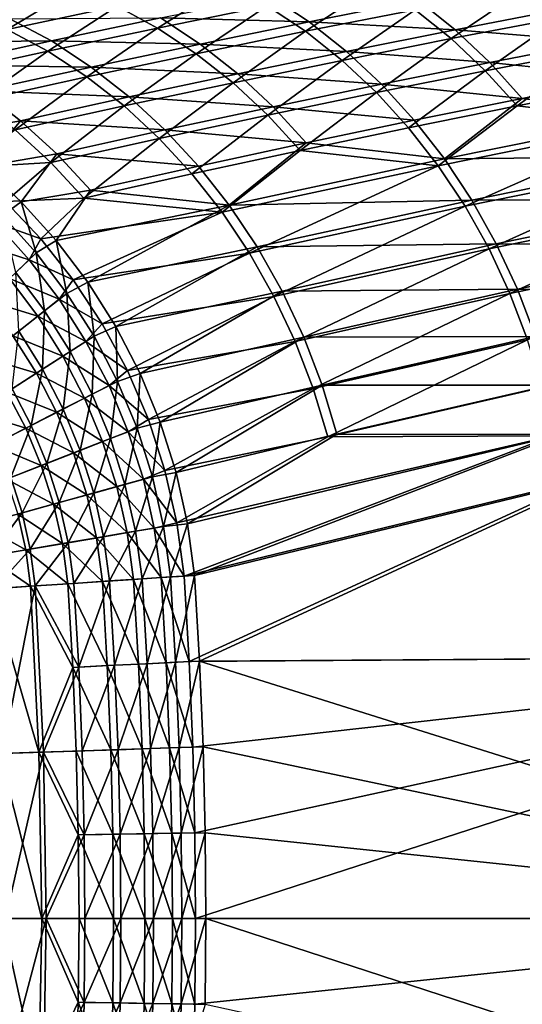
# Model space of a CAD drawing. Header units: metres. Extents: x 0 to 1400, y 0 to 700.
# Tile 34 of 40: x 1063 to 1189, y 328 to 576. Entities that reach past the tile are written whole.
import ezdxf

# ---------------------------------------------------------------- set-up
doc = ezdxf.new("R2010")
doc.units = ezdxf.units.M

msp = doc.modelspace()

# ---------------------------------------------------------------- linework, layer by layer
at = {"layer": 'None'}
for points in [[(1115.162964, 585.111877, -161.643036), (1087.489624, 579.470398, -209.034653), (1097.610596, 573.956055, -214.104691)], [(1125.192993, 579.585205, -166.681519), (1115.162964, 585.111877, -161.643036), (1097.610596, 573.956055, -214.104691)], [(1125.192993, 579.585205, -166.681519), (1134.824463, 573.147888, -171.381989), (1152.791992, 585.02832, -119.246193)], [(1134.824463, 573.147888, -171.381989), (1162.334473, 578.591003, -123.921608), (1152.791992, 585.02832, -119.246193)], [(1077.053101, 584.025757, -203.664383), (1049.301758, 578.173157, -251.002625), (1059.82959, 573.64325, -256.410767)], [(1059.82959, 573.64325, -256.410767), (1087.489624, 579.470398, -209.034653), (1077.053101, 584.025757, -203.664383)], [(1135.702026, 575.546326, -173.179947), (1098.389771, 576.507324, -215.624268), (1125.876465, 582.112366, -168.38504)], [(1125.876465, 582.112366, -168.38504), (1163.114746, 580.966675, -125.903206), (1135.702026, 575.546326, -173.179947)], [(1189.862915, 583.84729, -76.451263), (1162.334473, 578.591003, -123.921608), (1171.416992, 571.305603, -128.234833)], [(1198.859619, 576.572815, -80.745918), (1189.862915, 583.84729, -76.451263), (1171.416992, 571.305603, -128.234833)], [(1097.610596, 573.956055, -214.104691), (1107.332642, 567.517639, -218.831253), (1125.192993, 579.585205, -166.681519)], [(1107.332642, 567.517639, -218.831253), (1134.824463, 573.147888, -171.381989), (1125.192993, 579.585205, -166.681519)], [(1163.114746, 580.966675, -125.903206), (1172.380737, 573.535339, -130.303085), (1135.702026, 575.546326, -173.179947)], [(1172.380737, 573.535339, -130.303085), (1163.114746, 580.966675, -125.903206), (1199.724731, 578.781311, -82.997627)], [(1087.489624, 579.470398, -209.034653), (1059.82959, 573.64325, -256.410767), (1070.043335, 568.14032, -261.513855)], [(1097.610596, 573.956055, -214.104691), (1087.489624, 579.470398, -209.034653), (1070.043335, 568.14032, -261.513855)], [(1162.334473, 578.591003, -123.921608), (1134.824463, 573.147888, -171.381989), (1143.994141, 565.850281, -175.714539)], [(1171.416992, 571.305603, -128.234833), (1162.334473, 578.591003, -123.921608), (1143.994141, 565.850281, -175.714539)], [(1199.724731, 578.781311, -82.997627), (1208.37854, 570.561646, -86.988159), (1172.380737, 573.535339, -130.303085)], [(1070.918091, 570.717041, -262.84964), (1032.945679, 570.343445, -304.818848), (1060.49939, 576.329956, -257.644257)], [(1098.389771, 576.507324, -215.624268), (1070.918091, 570.717041, -262.84964), (1060.49939, 576.329956, -257.644257)], [(1070.918091, 570.717041, -262.84964), (1098.389771, 576.507324, -215.624268), (1108.307251, 569.940125, -220.445694)], [(1108.307251, 569.940125, -220.445694), (1098.389771, 576.507324, -215.624268), (1135.702026, 575.546326, -173.179947)], [(1145.056519, 568.102539, -177.599457), (1108.307251, 569.940125, -220.445694), (1135.702026, 575.546326, -173.179947)], [(1135.702026, 575.546326, -173.179947), (1172.380737, 573.535339, -130.303085), (1145.056519, 568.102539, -177.599457)], [(1198.859619, 576.572815, -80.745918), (1171.416992, 571.305603, -128.234833), (1179.982056, 563.225586, -132.159485)], [(1179.982056, 563.225586, -132.159485), (1207.341797, 568.514832, -84.657913), (1198.859619, 576.572815, -80.745918)], [(1070.043335, 568.14032, -261.513855), (1059.82959, 573.64325, -256.410767), (1042.489868, 562.137695, -308.907318)], [(1070.043335, 568.14032, -261.513855), (1079.8573, 561.699524, -266.267731), (1097.610596, 573.956055, -214.104691)], [(1079.8573, 561.699524, -266.267731), (1107.332642, 567.517639, -218.831253), (1097.610596, 573.956055, -214.104691)], [(1134.824463, 573.147888, -171.381989), (1107.332642, 567.517639, -218.831253), (1116.59082, 560.206238, -223.183914)], [(1143.994141, 565.850281, -175.714539), (1134.824463, 573.147888, -171.381989), (1116.59082, 560.206238, -223.183914)], [(1172.380737, 573.535339, -130.303085), (1181.118774, 565.293213, -134.306473), (1145.056519, 568.102539, -177.599457)], [(1208.37854, 570.561646, -86.988159), (1181.118774, 565.293213, -134.306473), (1172.380737, 573.535339, -130.303085)], [(1043.460205, 564.74115, -310.059509), (1032.945679, 570.343445, -304.818848), (1070.918091, 570.717041, -262.84964)], [(1080.929077, 564.1474, -267.698853), (1043.460205, 564.74115, -310.059509), (1070.918091, 570.717041, -262.84964)], [(1080.929077, 564.1474, -267.698853), (1070.918091, 570.717041, -262.84964), (1108.307251, 569.940125, -220.445694)], [(1108.307251, 569.940125, -220.445694), (1117.751709, 562.4823, -224.885651), (1080.929077, 564.1474, -267.698853)], [(1117.751709, 562.4823, -224.885651), (1108.307251, 569.940125, -220.445694), (1145.056519, 568.102539, -177.599457)], [(1171.416992, 571.305603, -128.234833), (1143.994141, 565.850281, -175.714539), (1152.643311, 557.74646, -179.652328)], [(1171.416992, 571.305603, -128.234833), (1152.643311, 557.74646, -179.652328), (1179.982056, 563.225586, -132.159485)], [(1181.118774, 565.293213, -134.306473), (1208.37854, 570.561646, -86.988159), (1216.450195, 561.596191, -90.561722)], [(1042.489868, 562.137695, -308.907318), (1052.397461, 555.692932, -313.689911), (1070.043335, 568.14032, -261.513855)], [(1052.397461, 555.692932, -313.689911), (1079.8573, 561.699524, -266.267731), (1070.043335, 568.14032, -261.513855)], [(1107.332642, 567.517639, -218.831253), (1079.8573, 561.699524, -266.267731), (1089.205444, 554.372559, -270.641449)], [(1116.59082, 560.206238, -223.183914), (1107.332642, 567.517639, -218.831253), (1089.205444, 554.372559, -270.641449)], [(1153.880005, 559.836243, -181.616226), (1117.751709, 562.4823, -224.885651), (1145.056519, 568.102539, -177.599457)], [(1145.056519, 568.102539, -177.599457), (1181.118774, 565.293213, -134.306473), (1153.880005, 559.836243, -181.616226)], [(1187.972412, 554.404175, -135.669128), (1207.341797, 568.514832, -84.657913), (1179.982056, 563.225586, -132.159485)], [(1215.253418, 559.725891, -88.161263), (1207.341797, 568.514832, -84.657913), (1187.972412, 554.404175, -135.669128)], [(1053.566406, 558.167542, -314.937836), (1043.460205, 564.74115, -310.059509), (1080.929077, 564.1474, -267.698853)], [(1143.994141, 565.850281, -175.714539), (1116.59082, 560.206238, -223.183914), (1125.325073, 552.076782, -227.135376)], [(1143.994141, 565.850281, -175.714539), (1125.325073, 552.076782, -227.135376), (1152.643311, 557.74646, -179.652328)], [(1153.880005, 559.836243, -181.616226), (1181.118774, 565.293213, -134.306473), (1189.270508, 556.2948, -137.886444)], [(1189.270508, 556.2948, -137.886444), (1181.118774, 565.293213, -134.306473), (1216.450195, 561.596191, -90.561722)], [(1090.464966, 556.673767, -272.160187), (1053.566406, 558.167542, -314.937836), (1080.929077, 564.1474, -267.698853)], [(1117.751709, 562.4823, -224.885651), (1090.464966, 556.673767, -272.160187), (1080.929077, 564.1474, -267.698853)], [(1090.464966, 556.673767, -272.160187), (1117.751709, 562.4823, -224.885651), (1126.661743, 554.190002, -228.916306)], [(1126.661743, 554.190002, -228.916306), (1117.751709, 562.4823, -224.885651), (1153.880005, 559.836243, -181.616226)], [(1179.982056, 563.225586, -132.159485), (1152.643311, 557.74646, -179.652328), (1160.713257, 548.890686, -183.168533)], [(1160.713257, 548.890686, -183.168533), (1187.972412, 554.404175, -135.669128), (1179.982056, 563.225586, -132.159485)], [(1079.8573, 561.699524, -266.267731), (1052.397461, 555.692932, -313.689911), (1061.836914, 548.348572, -318.085724)], [(1089.205444, 554.372559, -270.641449), (1079.8573, 561.699524, -266.267731), (1061.836914, 548.348572, -318.085724)], [(1089.205444, 554.372559, -270.641449), (1098.026123, 546.215454, -274.607239), (1116.59082, 560.206238, -223.183914)], [(1116.59082, 560.206238, -223.183914), (1098.026123, 546.215454, -274.607239), (1125.325073, 552.076782, -227.135376)], [(1162.112549, 550.802795, -185.20285), (1126.661743, 554.190002, -228.916306), (1153.880005, 559.836243, -181.616226)], [(1162.112549, 550.802795, -185.20285), (1153.880005, 559.836243, -181.616226), (1189.270508, 556.2948, -137.886444)], [(1187.972412, 554.404175, -135.669128), (1222.540405, 550.260925, -91.231483), (1215.253418, 559.725891, -88.161263)], [(1189.270508, 556.2948, -137.886444), (1216.450195, 561.596191, -90.561722), (1223.884766, 551.940918, -93.693336)], [(1043.477051, 547.184875, -351.650238), (1053.566406, 558.167542, -314.937836), (1063.195068, 550.676208, -319.421661)], [(1063.195068, 550.676208, -319.421661), (1053.566406, 558.167542, -314.937836), (1090.464966, 556.673767, -272.160187)], [(1152.643311, 557.74646, -179.652328), (1125.325073, 552.076782, -227.135376), (1133.475586, 543.184509, -230.658356)], [(1152.643311, 557.74646, -179.652328), (1133.475586, 543.184509, -230.658356), (1160.713257, 548.890686, -183.168533)], [(1099.462769, 548.353333, -276.205414), (1063.195068, 550.676208, -319.421661), (1090.464966, 556.673767, -272.160187)], [(1099.462769, 548.353333, -276.205414), (1090.464966, 556.673767, -272.160187), (1126.661743, 554.190002, -228.916306)], [(1162.112549, 550.802795, -185.20285), (1189.270508, 556.2948, -137.886444), (1169.696777, 541.059998, -188.333603)], [(1189.270508, 556.2948, -137.886444), (1223.884766, 551.940918, -93.693336), (1169.696777, 541.059998, -188.333603)], [(1061.836914, 548.348572, -318.085724), (1070.745239, 540.16156, -322.066559), (1089.205444, 554.372559, -270.641449)], [(1070.745239, 540.16156, -322.066559), (1098.026123, 546.215454, -274.607239), (1089.205444, 554.372559, -270.641449)], [(1134.976196, 545.119385, -232.509842), (1099.462769, 548.353333, -276.205414), (1126.661743, 554.190002, -228.916306)], [(1134.976196, 545.119385, -232.509842), (1126.661743, 554.190002, -228.916306), (1162.112549, 550.802795, -185.20285)], [(1160.713257, 548.890686, -183.168533), (1168.147461, 539.339661, -186.2379), (1187.972412, 554.404175, -135.669128)], [(1168.147461, 539.339661, -186.2379), (1222.540405, 550.260925, -91.231483), (1187.972412, 554.404175, -135.669128)], [(1053.745239, 539.165588, -353.872375), (1043.477051, 547.184875, -351.650238), (1063.195068, 550.676208, -319.421661)], [(1053.745239, 539.165588, -353.872375), (1063.195068, 550.676208, -319.421661), (1072.28186, 542.325317, -323.482178)], [(1072.28186, 542.325317, -323.482178), (1063.195068, 550.676208, -319.421661), (1099.462769, 548.353333, -276.205414)], [(1125.325073, 552.076782, -227.135376), (1098.026123, 546.215454, -274.607239), (1106.258057, 537.284241, -278.137329)], [(1125.325073, 552.076782, -227.135376), (1106.258057, 537.284241, -278.137329), (1133.475586, 543.184509, -230.658356)], [(1169.696777, 541.059998, -188.333603), (1134.976196, 545.119385, -232.509842), (1162.112549, 550.802795, -185.20285)], [(1222.540405, 550.260925, -91.231483), (1168.147461, 539.339661, -186.2379), (1174.898682, 529.159851, -188.841583)], [(1169.696777, 541.059998, -188.333603), (1223.884766, 551.940918, -93.693336), (1230.635864, 541.661621, -96.364159)], [(1229.157593, 540.184326, -93.850105), (1222.540405, 550.260925, -91.231483), (1174.898682, 529.159851, -188.841583)], [(1061.836914, 548.348572, -318.085724), (1049.779785, 538.892273, -352.15744), (1070.745239, 540.16156, -322.066559)], [(1107.859863, 539.243103, -279.806183), (1072.28186, 542.325317, -323.482178), (1099.462769, 548.353333, -276.205414)], [(1107.859863, 539.243103, -279.806183), (1099.462769, 548.353333, -276.205414), (1134.976196, 545.119385, -232.509842)], [(1160.713257, 548.890686, -183.168533), (1133.475586, 543.184509, -230.658356), (1168.147461, 539.339661, -186.2379)], [(1098.026123, 546.215454, -274.607239), (1070.745239, 540.16156, -322.066559), (1079.05957, 531.188721, -325.604126)], [(1098.026123, 546.215454, -274.607239), (1079.05957, 531.188721, -325.604126), (1106.258057, 537.284241, -278.137329)], [(1115.596191, 529.402954, -282.935913), (1107.859863, 539.243103, -279.806183), (1134.976196, 545.119385, -232.509842)], [(1115.596191, 529.402954, -282.935913), (1134.976196, 545.119385, -232.509842), (1169.696777, 541.059998, -188.333603)], [(1133.475586, 543.184509, -230.658356), (1106.258057, 537.284241, -278.137329), (1113.841919, 527.63739, -281.205719)], [(1133.475586, 543.184509, -230.658356), (1113.841919, 527.63739, -281.205719), (1168.147461, 539.339661, -186.2379)], [(1049.779785, 538.892273, -352.15744), (1059.351074, 530.373657, -354.124176), (1070.745239, 540.16156, -322.066559)], [(1063.313477, 530.27832, -355.854126), (1053.745239, 539.165588, -353.872375), (1072.28186, 542.325317, -323.482178)], [(1070.745239, 540.16156, -322.066559), (1059.351074, 530.373657, -354.124176), (1079.05957, 531.188721, -325.604126)], [(1063.313477, 530.27832, -355.854126), (1072.28186, 542.325317, -323.482178), (1080.762817, 533.172852, -327.090546)], [(1080.762817, 533.172852, -327.090546), (1072.28186, 542.325317, -323.482178), (1107.859863, 539.243103, -279.806183)], [(1176.583984, 530.67572, -190.989243), (1115.596191, 529.402954, -282.935913), (1169.696777, 541.059998, -188.333603)], [(1169.696777, 541.059998, -188.333603), (1230.635864, 541.661621, -96.364159), (1176.583984, 530.67572, -190.989243)], [(1229.157593, 540.184326, -93.850105), (1174.898682, 529.159851, -188.841583), (1180.921631, 518.42041, -190.962311)], [(1230.635864, 541.661621, -96.364159), (1236.659546, 530.826172, -98.556908), (1176.583984, 530.67572, -190.989243)], [(1235.061768, 529.562683, -96.000191), (1229.157593, 540.184326, -93.850105), (1180.921631, 518.42041, -190.962311)], [(1063.313477, 530.27832, -355.854126), (1058.639893, 526.825439, -365.82312), (1053.745239, 539.165588, -353.872375)], [(1115.596191, 529.402954, -282.935913), (1080.762817, 533.172852, -327.090546), (1107.859863, 539.243103, -279.806183)], [(1168.147461, 539.339661, -186.2379), (1113.841919, 527.63739, -281.205719), (1120.728394, 517.344055, -283.793091)], [(1168.147461, 539.339661, -186.2379), (1120.728394, 517.344055, -283.793091), (1174.898682, 529.159851, -188.841583)], [(1106.258057, 537.284241, -278.137329), (1079.05957, 531.188721, -325.604126), (1113.841919, 527.63739, -281.205719)], [(1072.112915, 520.572998, -357.580536), (1063.313477, 530.27832, -355.854126), (1080.762817, 533.172852, -327.090546)], [(1072.112915, 520.572998, -357.580536), (1080.762817, 533.172852, -327.090546), (1115.596191, 529.402954, -282.935913)], [(1068.260498, 520.952576, -355.863098), (1059.351074, 530.373657, -354.124176), (1056.979004, 524.958252, -364.163208)], [(1067.130737, 517.394409, -367.24762), (1058.639893, 526.825439, -365.82312), (1063.313477, 530.27832, -355.854126)], [(1059.351074, 530.373657, -354.124176), (1068.260498, 520.952576, -355.863098), (1079.05957, 531.188721, -325.604126)], [(1072.112915, 520.572998, -357.580536), (1067.130737, 517.394409, -367.24762), (1063.313477, 530.27832, -355.854126)], [(1079.05957, 531.188721, -325.604126), (1068.260498, 520.952576, -355.863098), (1113.841919, 527.63739, -281.205719)], [(1122.62085, 518.903259, -285.574951), (1115.596191, 529.402954, -282.935913), (1176.583984, 530.67572, -190.989243)], [(1182.728394, 519.72052, -193.15213), (1122.62085, 518.903259, -285.574951), (1176.583984, 530.67572, -190.989243)], [(1176.583984, 530.67572, -190.989243), (1236.659546, 530.826172, -98.556908), (1182.728394, 519.72052, -193.15213)], [(1236.659546, 530.826172, -98.556908), (1241.911743, 519.502686, -100.254272), (1182.728394, 519.72052, -193.15213)], [(1068.260498, 520.952576, -355.863098), (1076.408325, 510.67749, -357.351318), (1113.841919, 527.63739, -281.205719)], [(1080.074829, 510.099426, -359.036499), (1072.112915, 520.572998, -357.580536), (1115.596191, 529.402954, -282.935913)], [(1113.841919, 527.63739, -281.205719), (1076.408325, 510.67749, -357.351318), (1120.728394, 517.344055, -283.793091)], [(1080.074829, 510.099426, -359.036499), (1115.596191, 529.402954, -282.935913), (1122.62085, 518.903259, -285.574951)], [(1120.728394, 517.344055, -283.793091), (1126.870117, 506.475922, -285.881836), (1174.898682, 529.159851, -188.841583)], [(1174.898682, 529.159851, -188.841583), (1126.870117, 506.475922, -285.881836), (1180.921631, 518.42041, -190.962311)], [(1180.921631, 518.42041, -190.962311), (1186.171387, 507.190399, -192.582825), (1235.061768, 529.562683, -96.000191)], [(1186.171387, 507.190399, -192.582825), (1240.209717, 518.462708, -97.664772), (1235.061768, 529.562683, -96.000191)], [(1067.130737, 517.394409, -367.24762), (1061.968872, 512.453857, -376.187256), (1058.639893, 526.825439, -365.82312)], [(1065.330078, 515.711975, -365.536835), (1056.979004, 524.958252, -364.163208), (1052.481079, 519.772156, -373.099304)], [(1065.330078, 515.711975, -365.536835), (1068.260498, 520.952576, -355.863098), (1056.979004, 524.958252, -364.163208)], [(1076.408325, 510.67749, -357.351318), (1068.260498, 520.952576, -355.863098), (1065.330078, 515.711975, -365.536835)], [(1074.828979, 507.244324, -368.45224), (1067.130737, 517.394409, -367.24762), (1072.112915, 520.572998, -357.580536)], [(1080.074829, 510.099426, -359.036499), (1074.828979, 507.244324, -368.45224), (1072.112915, 520.572998, -357.580536)], [(1060.355957, 510.948944, -374.154053), (1065.330078, 515.711975, -365.536835), (1052.481079, 519.772156, -373.099304)], [(1087.130981, 498.90979, -360.207214), (1080.074829, 510.099426, -359.036499), (1122.62085, 518.903259, -285.574951)], [(1087.130981, 498.90979, -360.207214), (1122.62085, 518.903259, -285.574951), (1128.885864, 507.8172, -287.705353)], [(1128.885864, 507.8172, -287.705353), (1122.62085, 518.903259, -285.574951), (1182.728394, 519.72052, -193.15213)], [(1126.870117, 506.475922, -285.881836), (1132.219849, 495.104645, -287.454376), (1180.921631, 518.42041, -190.962311)], [(1188.083984, 508.264832, -194.804688), (1128.885864, 507.8172, -287.705353), (1182.728394, 519.72052, -193.15213)], [(1132.219849, 495.104645, -287.454376), (1186.171387, 507.190399, -192.582825), (1180.921631, 518.42041, -190.962311)], [(1241.911743, 519.502686, -100.254272), (1188.083984, 508.264832, -194.804688), (1182.728394, 519.72052, -193.15213)], [(1240.209717, 518.462708, -97.664772), (1186.171387, 507.190399, -192.582825), (1190.606445, 495.543976, -193.688507)], [(1241.911743, 519.502686, -100.254272), (1246.352051, 507.764221, -101.441528), (1188.083984, 508.264832, -194.804688)], [(1072.901855, 505.75769, -366.698639), (1065.330078, 515.711975, -365.536835), (1060.355957, 510.948944, -374.154053)], [(1069.211426, 502.809662, -377.110474), (1061.968872, 512.453857, -376.187256), (1067.130737, 517.394409, -367.24762)], [(1072.901855, 505.75769, -366.698639), (1076.408325, 510.67749, -357.351318), (1065.330078, 515.711975, -365.536835)], [(1074.828979, 507.244324, -368.45224), (1069.211426, 502.809662, -377.110474), (1067.130737, 517.394409, -367.24762)], [(1076.408325, 510.67749, -357.351318), (1083.693604, 499.617096, -358.56601), (1120.728394, 517.344055, -283.793091)], [(1120.728394, 517.344055, -283.793091), (1083.693604, 499.617096, -358.56601), (1126.870117, 506.475922, -285.881836)], [(1067.488281, 501.482208, -375.044495), (1060.355957, 510.948944, -374.154053), (1054.575439, 505.413696, -381.73465)], [(1067.488281, 501.482208, -375.044495), (1072.901855, 505.75769, -366.698639), (1060.355957, 510.948944, -374.154053)], [(1069.211426, 502.809662, -377.110474), (1062.730591, 497.693237, -384.715729), (1061.968872, 512.453857, -376.187256)], [(1083.693604, 499.617096, -358.56601), (1076.408325, 510.67749, -357.351318), (1072.901855, 505.75769, -366.698639)], [(1081.662842, 496.457214, -369.425171), (1074.828979, 507.244324, -368.45224), (1080.074829, 510.099426, -359.036499)], [(1087.130981, 498.90979, -360.207214), (1081.662842, 496.457214, -369.425171), (1080.074829, 510.099426, -359.036499)], [(1093.219727, 487.100037, -361.08197), (1087.130981, 498.90979, -360.207214), (1128.885864, 507.8172, -287.705353)], [(1093.219727, 487.100037, -361.08197), (1128.885864, 507.8172, -287.705353), (1134.343018, 496.217926, -289.309143)], [(1134.343018, 496.217926, -289.309143), (1128.885864, 507.8172, -287.705353), (1188.083984, 508.264832, -194.804688)], [(1192.608398, 496.384308, -195.931992), (1134.343018, 496.217926, -289.309143), (1188.083984, 508.264832, -194.804688)], [(1246.352051, 507.764221, -101.441528), (1192.608398, 496.384308, -195.931992), (1188.083984, 508.264832, -194.804688)], [(1061.242554, 496.549347, -382.375366), (1067.488281, 501.482208, -375.044495), (1054.575439, 505.413696, -381.73465)], [(1079.622925, 495.175964, -367.637146), (1072.901855, 505.75769, -366.698639), (1067.488281, 501.482208, -375.044495)], [(1075.635864, 492.587311, -377.854919), (1069.211426, 502.809662, -377.110474), (1074.828979, 507.244324, -368.45224)], [(1079.622925, 495.175964, -367.637146), (1083.693604, 499.617096, -358.56601), (1072.901855, 505.75769, -366.698639)], [(1081.662842, 496.457214, -369.425171), (1075.635864, 492.587311, -377.854919), (1074.828979, 507.244324, -368.45224)], [(1083.693604, 499.617096, -358.56601), (1090.021484, 487.855957, -359.488434), (1126.870117, 506.475922, -285.881836)], [(1126.870117, 506.475922, -285.881836), (1090.021484, 487.855957, -359.488434), (1132.219849, 495.104645, -287.454376)], [(1186.171387, 507.190399, -192.582825), (1132.219849, 495.104645, -287.454376), (1136.734253, 483.307251, -288.495972)], [(1190.606445, 495.543976, -193.688507), (1186.171387, 507.190399, -192.582825), (1136.734253, 483.307251, -288.495972)], [(1068.722168, 488.147888, -385.250671), (1062.730591, 497.693237, -384.715729), (1069.211426, 502.809662, -377.110474)], [(1075.635864, 492.587311, -377.854919), (1068.722168, 488.147888, -385.250671), (1069.211426, 502.809662, -377.110474)], [(1073.814575, 491.444855, -375.762604), (1067.488281, 501.482208, -375.044495), (1061.242554, 496.549347, -382.375366)], [(1073.814575, 491.444855, -375.762604), (1079.622925, 495.175964, -367.637146), (1067.488281, 501.482208, -375.044495)], [(1090.021484, 487.855957, -359.488434), (1083.693604, 499.617096, -358.56601), (1079.622925, 495.175964, -367.637146)], [(1087.560181, 485.115143, -370.154633), (1081.662842, 496.457214, -369.425171), (1087.130981, 498.90979, -360.207214)], [(1093.219727, 487.100037, -361.08197), (1087.560181, 485.115143, -370.154633), (1087.130981, 498.90979, -360.207214)], [(1067.151489, 487.164612, -382.891357), (1061.242554, 496.549347, -382.375366), (1054.282104, 491.051849, -388.562378)], [(1068.722168, 488.147888, -385.250671), (1061.047729, 483.219879, -391.486359), (1062.730591, 497.693237, -384.715729)], [(1067.151489, 487.164612, -382.891357), (1073.814575, 491.444855, -375.762604), (1061.242554, 496.549347, -382.375366)], [(1081.178345, 481.860779, -378.412323), (1075.635864, 492.587311, -377.854919), (1081.662842, 496.457214, -369.425171)], [(1087.560181, 485.115143, -370.154633), (1081.178345, 481.860779, -378.412323), (1081.662842, 496.457214, -369.425171)], [(1098.286133, 474.806915, -361.653839), (1093.219727, 487.100037, -361.08197), (1134.343018, 496.217926, -289.309143)], [(1098.286133, 474.806915, -361.653839), (1134.343018, 496.217926, -289.309143), (1138.947998, 484.18396, -290.371277)], [(1138.947998, 484.18396, -290.371277), (1134.343018, 496.217926, -289.309143), (1192.608398, 496.384308, -195.931992)], [(1136.734253, 483.307251, -288.495972), (1140.385132, 471.182098, -289.003265), (1190.606445, 495.543976, -193.688507)], [(1196.273804, 484.175476, -196.530106), (1138.947998, 484.18396, -290.371277), (1192.608398, 496.384308, -195.931992)], [(1140.385132, 471.182098, -289.003265), (1194.199585, 483.575714, -194.275497), (1190.606445, 495.543976, -193.688507)], [(1085.422363, 484.047394, -368.340912), (1079.622925, 495.175964, -367.637146), (1073.814575, 491.444855, -375.762604)], [(1085.422363, 484.047394, -368.340912), (1090.021484, 487.855957, -359.488434), (1079.622925, 495.175964, -367.637146)], [(1090.021484, 487.855957, -359.488434), (1095.306152, 475.500671, -360.101257), (1132.219849, 495.104645, -287.454376)], [(1132.219849, 495.104645, -287.454376), (1095.306152, 475.500671, -360.101257), (1136.734253, 483.307251, -288.495972)], [(1059.755249, 482.413208, -388.901947), (1067.151489, 487.164612, -382.891357), (1054.282104, 491.051849, -388.562378)], [(1079.271606, 480.909729, -376.300354), (1073.814575, 491.444855, -375.762604), (1067.151489, 487.164612, -382.891357)], [(1073.888184, 478.143311, -385.650757), (1068.722168, 488.147888, -385.250671), (1075.635864, 492.587311, -377.854919)], [(1079.271606, 480.909729, -376.300354), (1085.422363, 484.047394, -368.340912), (1073.814575, 491.444855, -375.762604)], [(1081.178345, 481.860779, -378.412323), (1073.888184, 478.143311, -385.650757), (1075.635864, 492.587311, -377.854919)], [(1065.819336, 474.028748, -391.74939), (1061.047729, 483.219879, -391.486359), (1068.722168, 488.147888, -385.250671)], [(1073.888184, 478.143311, -385.650757), (1065.819336, 474.028748, -391.74939), (1068.722168, 488.147888, -385.250671)], [(1072.245483, 477.32547, -383.277344), (1067.151489, 487.164612, -382.891357), (1059.755249, 482.413208, -388.901947)], [(1072.245483, 477.32547, -383.277344), (1079.271606, 480.909729, -376.300354), (1067.151489, 487.164612, -382.891357)], [(1095.306152, 475.500671, -360.101257), (1090.021484, 487.855957, -359.488434), (1085.422363, 484.047394, -368.340912)], [(1092.458984, 473.30069, -370.63092), (1087.560181, 485.115143, -370.154633), (1093.219727, 487.100037, -361.08197)], [(1098.286133, 474.806915, -361.653839), (1092.458984, 473.30069, -370.63092), (1093.219727, 487.100037, -361.08197)], [(1065.819336, 474.028748, -391.74939), (1057.106689, 469.585938, -396.605469), (1061.047729, 483.219879, -391.486359)], [(1090.238281, 472.453247, -368.800476), (1085.422363, 484.047394, -368.340912), (1079.271606, 480.909729, -376.300354)], [(1085.783813, 470.704071, -378.776001), (1081.178345, 481.860779, -378.412323), (1087.560181, 485.115143, -370.154633)], [(1090.238281, 472.453247, -368.800476), (1095.306152, 475.500671, -360.101257), (1085.422363, 484.047394, -368.340912)], [(1092.458984, 473.30069, -370.63092), (1085.783813, 470.704071, -378.776001), (1087.560181, 485.115143, -370.154633)], [(1095.306152, 475.500671, -360.101257), (1099.47522, 462.673096, -360.39389), (1136.734253, 483.307251, -288.495972)], [(1102.275269, 462.168701, -361.916077), (1098.286133, 474.806915, -361.653839), (1138.947998, 484.18396, -290.371277)], [(1136.734253, 483.307251, -288.495972), (1099.47522, 462.673096, -360.39389), (1140.385132, 471.182098, -289.003265)], [(1102.275269, 462.168701, -361.916077), (1138.947998, 484.18396, -290.371277), (1142.672119, 471.815643, -290.888397)], [(1142.672119, 471.815643, -290.888397), (1138.947998, 484.18396, -290.371277), (1196.273804, 484.175476, -196.530106)], [(1140.385132, 471.182098, -289.003265), (1196.927368, 471.385345, -194.342575), (1194.199585, 483.575714, -194.275497)], [(1199.056519, 471.740082, -196.597794), (1142.672119, 471.815643, -290.888397), (1196.273804, 484.175476, -196.530106)], [(1064.468872, 473.358337, -389.155731), (1059.755249, 482.413208, -388.901947), (1051.752441, 477.272095, -393.690613)], [(1064.468872, 473.358337, -389.155731), (1072.245483, 477.32547, -383.277344), (1059.755249, 482.413208, -388.901947)], [(1083.804688, 469.949646, -376.651276), (1079.271606, 480.909729, -376.300354), (1072.245483, 477.32547, -383.277344)], [(1078.179077, 467.745819, -385.911591), (1073.888184, 478.143311, -385.650757), (1081.178345, 481.860779, -378.412323)], [(1085.783813, 470.704071, -378.776001), (1078.179077, 467.745819, -385.911591), (1081.178345, 481.860779, -378.412323)], [(1083.804688, 469.949646, -376.651276), (1090.238281, 472.453247, -368.800476), (1079.271606, 480.909729, -376.300354)], [(1069.77771, 464.477753, -391.920746), (1065.819336, 474.028748, -391.74939), (1073.888184, 478.143311, -385.650757)], [(1078.179077, 467.745819, -385.911591), (1069.77771, 464.477753, -391.920746), (1073.888184, 478.143311, -385.650757)], [(1056.071777, 469.074707, -393.836395), (1064.468872, 473.358337, -389.155731), (1051.752441, 477.272095, -393.690613)], [(1076.47522, 467.097443, -383.529022), (1072.245483, 477.32547, -383.277344), (1064.468872, 473.358337, -389.155731)], [(1076.47522, 467.097443, -383.529022), (1083.804688, 469.949646, -376.651276), (1072.245483, 477.32547, -383.277344)], [(1099.47522, 462.673096, -360.39389), (1095.306152, 475.500671, -360.101257), (1090.238281, 472.453247, -368.800476)], [(1068.377808, 463.946503, -389.321075), (1064.468872, 473.358337, -389.155731), (1056.071777, 469.074707, -393.836395)], [(1060.71814, 460.953644, -396.703827), (1057.106689, 469.585938, -396.605469), (1065.819336, 474.028748, -391.74939)], [(1069.77771, 464.477753, -391.920746), (1060.71814, 460.953644, -396.703827), (1065.819336, 474.028748, -391.74939)], [(1068.377808, 463.946503, -389.321075), (1076.47522, 467.097443, -383.529022), (1064.468872, 473.358337, -389.155731)], [(1089.422974, 459.190796, -378.943787), (1085.783813, 470.704071, -378.776001), (1092.458984, 473.30069, -370.63092)], [(1096.325439, 461.098175, -370.8508), (1089.422974, 459.190796, -378.943787), (1092.458984, 473.30069, -370.63092)], [(1096.325439, 461.098175, -370.8508), (1092.458984, 473.30069, -370.63092), (1098.286133, 474.806915, -361.653839)], [(1102.275269, 462.168701, -361.916077), (1096.325439, 461.098175, -370.8508), (1098.286133, 474.806915, -361.653839)], [(1081.56897, 457.020447, -386.03183), (1078.179077, 467.745819, -385.911591), (1085.783813, 470.704071, -378.776001)], [(1089.422974, 459.190796, -378.943787), (1081.56897, 457.020447, -386.03183), (1085.783813, 470.704071, -378.776001)], [(1094.037598, 460.476563, -369.012756), (1090.238281, 472.453247, -368.800476), (1083.804688, 469.949646, -376.651276)], [(1094.037598, 460.476563, -369.012756), (1099.47522, 462.673096, -360.39389), (1090.238281, 472.453247, -368.800476)], [(1099.47522, 462.673096, -360.39389), (1102.476563, 449.507568, -360.360443), (1140.385132, 471.182098, -289.003265)], [(1105.138916, 449.315125, -361.863342), (1102.275269, 462.168701, -361.916077), (1142.672119, 471.815643, -290.888397)], [(1102.476563, 449.507568, -360.360443), (1104.279053, 436.147369, -360), (1196.927368, 471.385345, -194.342575)], [(1140.385132, 471.182098, -289.003265), (1102.476563, 449.507568, -360.360443), (1196.927368, 471.385345, -194.342575)], [(1104.279053, 436.147369, -360), (1205.186646, 460.531738, -182.603485), (1196.927368, 471.385345, -194.342575)], [(1105.138916, 449.315125, -361.863342), (1142.672119, 471.815643, -290.888397), (1199.056519, 471.740082, -196.597794)], [(1106.871338, 436.320587, -361.5), (1105.138916, 449.315125, -361.863342), (1199.056519, 471.740082, -196.597794)], [(1199.056519, 471.740082, -196.597794), (1207.335083, 460.638031, -184.878937), (1106.871338, 436.320587, -361.5)], [(1059.646118, 460.548645, -393.931305), (1068.377808, 463.946503, -389.321075), (1056.071777, 469.074707, -393.836395)], [(1087.384766, 458.637543, -376.813232), (1083.804688, 469.949646, -376.651276), (1076.47522, 467.097443, -383.529022)], [(1087.384766, 458.637543, -376.813232), (1094.037598, 460.476563, -369.012756), (1083.804688, 469.949646, -376.651276)], [(1079.814697, 456.545013, -383.645111), (1076.47522, 467.097443, -383.529022), (1068.377808, 463.946503, -389.321075)], [(1072.899658, 454.624786, -391.999725), (1069.77771, 464.477753, -391.920746), (1078.179077, 467.745819, -385.911591)], [(1081.56897, 457.020447, -386.03183), (1072.899658, 454.624786, -391.999725), (1078.179077, 467.745819, -385.911591)], [(1079.814697, 456.545013, -383.645111), (1087.384766, 458.637543, -376.813232), (1076.47522, 467.097443, -383.529022)], [(1071.458862, 454.23526, -389.397308), (1068.377808, 463.946503, -389.321075), (1059.646118, 460.548645, -393.931305)], [(1063.556641, 452.04303, -396.749115), (1060.71814, 460.953644, -396.703827), (1069.77771, 464.477753, -391.920746)], [(1072.899658, 454.624786, -391.999725), (1063.556641, 452.04303, -396.749115), (1069.77771, 464.477753, -391.920746)], [(1071.458862, 454.23526, -389.397308), (1079.814697, 456.545013, -383.645111), (1068.377808, 463.946503, -389.321075)], [(1063.556641, 452.04303, -396.749115), (1053.693604, 449.317505, -400.202759), (1060.71814, 460.953644, -396.703827)], [(1092.072388, 447.401642, -378.914825), (1089.422974, 459.190796, -378.943787), (1096.325439, 461.098175, -370.8508)], [(1099.132813, 448.599121, -370.812897), (1092.072388, 447.401642, -378.914825), (1096.325439, 461.098175, -370.8508)], [(1102.476563, 449.507568, -360.360443), (1099.47522, 462.673096, -360.39389), (1094.037598, 460.476563, -369.012756)], [(1099.132813, 448.599121, -370.812897), (1096.325439, 461.098175, -370.8508), (1102.275269, 462.168701, -361.916077)], [(1105.138916, 449.315125, -361.863342), (1099.132813, 448.599121, -370.812897), (1102.275269, 462.168701, -361.916077)], [(1106.871338, 436.320587, -361.5), (1207.335083, 460.638031, -184.878937), (1108.131348, 414.761414, -361.5)], [(1207.335083, 460.638031, -184.878937), (1312.387939, 416.079559, -8), (1108.131348, 414.761414, -361.5)], [(1062.453857, 451.746063, -393.975037), (1071.458862, 454.23526, -389.397308), (1059.646118, 460.548645, -393.931305)], [(1089.988159, 447.053101, -376.785431), (1087.384766, 458.637543, -376.813232), (1079.814697, 456.545013, -383.645111)], [(1084.036865, 446.038849, -386.011078), (1081.56897, 457.020447, -386.03183), (1089.422974, 459.190796, -378.943787)], [(1092.072388, 447.401642, -378.914825), (1084.036865, 446.038849, -386.011078), (1089.422974, 459.190796, -378.943787)], [(1096.793213, 448.207611, -368.976349), (1094.037598, 460.476563, -369.012756), (1087.384766, 458.637543, -376.813232)], [(1089.988159, 447.053101, -376.785431), (1096.793213, 448.207611, -368.976349), (1087.384766, 458.637543, -376.813232)], [(1096.793213, 448.207611, -368.976349), (1102.476563, 449.507568, -360.360443), (1094.037598, 460.476563, -369.012756)], [(1205.186646, 460.531738, -182.603485), (1104.279053, 436.147369, -360), (1105.536499, 414.63147, -360)], [(1205.186646, 460.531738, -182.603485), (1105.536499, 414.63147, -360), (1310.655518, 416.049316, -5)], [(1082.243164, 445.739258, -383.625153), (1079.814697, 456.545013, -383.645111), (1071.458862, 454.23526, -389.397308)], [(1075.165894, 444.534454, -391.986053), (1072.899658, 454.624786, -391.999725), (1081.56897, 457.020447, -386.03183)], [(1084.036865, 446.038849, -386.011078), (1075.165894, 444.534454, -391.986053), (1081.56897, 457.020447, -386.03183)], [(1082.243164, 445.739258, -383.625153), (1089.988159, 447.053101, -376.785431), (1079.814697, 456.545013, -383.645111)], [(1073.692871, 444.288849, -389.384186), (1071.458862, 454.23526, -389.397308), (1062.453857, 451.746063, -393.975037)], [(1065.604614, 442.912994, -396.741272), (1063.556641, 452.04303, -396.749115), (1072.899658, 454.624786, -391.999725)], [(1075.165894, 444.534454, -391.986053), (1065.604614, 442.912994, -396.741272), (1072.899658, 454.624786, -391.999725)], [(1073.692871, 444.288849, -389.384186), (1082.243164, 445.739258, -383.625153), (1071.458862, 454.23526, -389.397308)], [(1062.453857, 451.746063, -393.975037), (1052.947388, 449.118256, -397.303864), (1064.477295, 442.725616, -393.967499)], [(1055.510254, 441.201141, -400.199219), (1053.693604, 449.317505, -400.202759), (1063.556641, 452.04303, -396.749115)], [(1065.604614, 442.912994, -396.741272), (1055.510254, 441.201141, -400.199219), (1063.556641, 452.04303, -396.749115)], [(1064.477295, 442.725616, -393.967499), (1073.692871, 444.288849, -389.384186), (1062.453857, 451.746063, -393.975037)], [(1052.947388, 449.118256, -397.303864), (1054.747925, 441.075226, -397.300446), (1064.477295, 442.725616, -393.967499)], [(1093.710449, 435.441193, -378.689819), (1092.072388, 447.401642, -378.914825), (1099.132813, 448.599121, -370.812897)], [(1100.853027, 435.918457, -370.527161), (1093.710449, 435.441193, -378.689819), (1099.132813, 448.599121, -370.812897)], [(1104.279053, 436.147369, -360), (1102.476563, 449.507568, -360.360443), (1096.793213, 448.207611, -368.976349)], [(1100.853027, 435.918457, -370.527161), (1099.132813, 448.599121, -370.812897), (1105.138916, 449.315125, -361.863342)], [(1106.871338, 436.320587, -361.5), (1100.853027, 435.918457, -370.527161), (1105.138916, 449.315125, -361.863342)], [(1076.558838, 434.295166, -391.880096), (1075.165894, 444.534454, -391.986053), (1084.036865, 446.038849, -386.011078)], [(1085.565918, 434.897003, -385.848297), (1076.558838, 434.295166, -391.880096), (1084.036865, 446.038849, -386.011078)], [(1091.594116, 435.299805, -376.568176), (1089.988159, 447.053101, -376.785431), (1082.243164, 445.739258, -383.625153)], [(1085.565918, 434.897003, -385.848297), (1084.036865, 446.038849, -386.011078), (1092.072388, 447.401642, -378.914825)], [(1093.710449, 435.441193, -378.689819), (1085.565918, 434.897003, -385.848297), (1092.072388, 447.401642, -378.914825)], [(1098.483887, 435.760162, -368.693481), (1096.793213, 448.207611, -368.976349), (1089.988159, 447.053101, -376.785431)], [(1091.594116, 435.299805, -376.568176), (1098.483887, 435.760162, -368.693481), (1089.988159, 447.053101, -376.785431)], [(1098.483887, 435.760162, -368.693481), (1104.279053, 436.147369, -360), (1096.793213, 448.207611, -368.976349)], [(1075.062134, 434.19516, -389.282043), (1073.692871, 444.288849, -389.384186), (1064.477295, 442.725616, -393.967499)], [(1066.84314, 433.645996, -396.682007), (1065.604614, 442.912994, -396.741272), (1075.165894, 444.534454, -391.986053)], [(1076.558838, 434.295166, -391.880096), (1066.84314, 433.645996, -396.682007), (1075.165894, 444.534454, -391.986053)], [(1083.741455, 434.775085, -383.46994), (1082.243164, 445.739258, -383.625153), (1073.692871, 444.288849, -389.384186)], [(1075.062134, 434.19516, -389.282043), (1083.741455, 434.775085, -383.46994), (1073.692871, 444.288849, -389.384186)], [(1083.741455, 434.775085, -383.46994), (1091.594116, 435.299805, -376.568176), (1082.243164, 445.739258, -383.625153)], [(1064.477295, 442.725616, -393.967499), (1054.747925, 441.075226, -397.300446), (1065.700195, 433.569611, -393.909302)], [(1054.747925, 441.075226, -397.300446), (1055.810059, 432.908783, -397.2742), (1065.700195, 433.569611, -393.909302)], [(1056.585327, 432.960571, -400.171844), (1055.510254, 441.201141, -400.199219), (1065.604614, 442.912994, -396.741272)], [(1066.84314, 433.645996, -396.682007), (1056.585327, 432.960571, -400.171844), (1065.604614, 442.912994, -396.741272)], [(1065.700195, 433.569611, -393.909302), (1075.062134, 434.19516, -389.282043), (1064.477295, 442.725616, -393.967499)], [(1093.710449, 435.441193, -378.689819), (1100.853027, 435.918457, -370.527161), (1094.95752, 414.10199, -378.68985)], [(1094.95752, 414.10199, -378.68985), (1100.853027, 435.918457, -370.527161), (1102.111206, 414.460236, -370.518127)], [(1105.536499, 414.63147, -360), (1104.279053, 436.147369, -360), (1098.483887, 435.760162, -368.693481)], [(1100.853027, 435.918457, -370.527161), (1106.871338, 436.320587, -361.5), (1102.111206, 414.460236, -370.518127)], [(1102.111206, 414.460236, -370.518127), (1106.871338, 436.320587, -361.5), (1108.131348, 414.761414, -361.5)], [(1065.700195, 433.569611, -393.909302), (1055.810059, 432.908783, -397.2742), (1067.791626, 391.807983, -393.908875)], [(1056.585327, 432.960571, -400.171844), (1066.84314, 433.645996, -396.682007), (1058.661499, 391.503296, -400.171844)], [(1066.84314, 433.645996, -396.682007), (1068.939087, 391.846283, -396.68045), (1058.661499, 391.503296, -400.171844)], [(1075.062134, 434.19516, -389.282043), (1065.700195, 433.569611, -393.909302), (1076.291138, 413.167145, -389.282043)], [(1065.700195, 433.569611, -393.909302), (1067.791626, 391.807983, -393.908875), (1076.291138, 413.167145, -389.282043)], [(1066.84314, 433.645996, -396.682007), (1076.558838, 434.295166, -391.880096), (1077.789185, 413.242157, -391.880096)], [(1068.939087, 391.846283, -396.68045), (1066.84314, 433.645996, -396.682007), (1077.789185, 413.242157, -391.880096)], [(1083.741455, 434.775085, -383.46994), (1075.062134, 434.19516, -389.282043), (1084.978638, 413.602234, -383.469666)], [(1075.062134, 434.19516, -389.282043), (1076.291138, 413.167145, -389.282043), (1084.978638, 413.602234, -383.469666)], [(1077.789185, 413.242157, -391.880096), (1076.558838, 434.295166, -391.880096), (1085.565918, 434.897003, -385.848297)], [(1077.789185, 413.242157, -391.880096), (1085.565918, 434.897003, -385.848297), (1086.80249, 413.693573, -385.849762)], [(1091.594116, 435.299805, -376.568176), (1083.741455, 434.775085, -383.46994), (1092.838867, 413.99588, -376.568542)], [(1083.741455, 434.775085, -383.46994), (1084.978638, 413.602234, -383.469666), (1092.838867, 413.99588, -376.568542)], [(1085.565918, 434.897003, -385.848297), (1093.710449, 435.441193, -378.689819), (1086.80249, 413.693573, -385.849762)], [(1086.80249, 413.693573, -385.849762), (1093.710449, 435.441193, -378.689819), (1094.95752, 414.10199, -378.68985)], [(1098.483887, 435.760162, -368.693481), (1091.594116, 435.299805, -376.568176), (1099.734009, 414.341187, -368.692169)], [(1091.594116, 435.299805, -376.568176), (1092.838867, 413.99588, -376.568542), (1099.734009, 414.341187, -368.692169)], [(1099.734009, 414.341187, -368.692169), (1105.536499, 414.63147, -360), (1098.483887, 435.760162, -368.693481)], [(1055.810059, 432.908783, -397.2742), (1057.885498, 391.477386, -397.274078), (1067.791626, 391.807983, -393.908875)], [(1108.131348, 414.761414, -361.5), (1312.387939, 416.079559, -8), (1313.845337, 349.999908, -8)], [(1084.978638, 413.602234, -383.469666), (1076.291138, 413.167145, -389.282043), (1085.862793, 392.411041, -383.469666)], [(1078.668457, 392.170959, -391.880096), (1077.789185, 413.242157, -391.880096), (1086.80249, 413.693573, -385.849762)], [(1087.687988, 392.471954, -385.849762), (1078.668457, 392.170959, -391.880096), (1086.80249, 413.693573, -385.849762)], [(1092.838867, 413.99588, -376.568542), (1084.978638, 413.602234, -383.469666), (1093.728516, 392.673553, -376.568542)], [(1084.978638, 413.602234, -383.469666), (1085.862793, 392.411041, -383.469666), (1093.728516, 392.673553, -376.568542)], [(1087.687988, 392.471954, -385.849762), (1086.80249, 413.693573, -385.849762), (1094.95752, 414.10199, -378.68985)], [(1095.848755, 392.744293, -378.68985), (1087.687988, 392.471954, -385.849762), (1094.95752, 414.10199, -378.68985)], [(1099.734009, 414.341187, -368.692169), (1092.838867, 413.99588, -376.568542), (1100.62854, 392.903809, -368.692169)], [(1092.838867, 413.99588, -376.568542), (1093.728516, 392.673553, -376.568542), (1100.62854, 392.903809, -368.692169)], [(1095.848755, 392.744293, -378.68985), (1094.95752, 414.10199, -378.68985), (1102.111206, 414.460236, -370.518127)], [(1103.007324, 392.983185, -370.518127), (1095.848755, 392.744293, -378.68985), (1102.111206, 414.460236, -370.518127)], [(1106.434937, 393.097595, -360), (1105.536499, 414.63147, -360), (1099.734009, 414.341187, -368.692169)], [(1100.62854, 392.903809, -368.692169), (1106.434937, 393.097595, -360), (1099.734009, 414.341187, -368.692169)], [(1102.111206, 414.460236, -370.518127), (1108.131348, 414.761414, -361.5), (1103.007324, 392.983185, -370.518127)], [(1108.131348, 414.761414, -361.5), (1109.031616, 393.184235, -361.5), (1103.007324, 392.983185, -370.518127)], [(1310.655518, 416.049316, -5), (1105.536499, 414.63147, -360), (1106.434937, 393.097595, -360)], [(1106.434937, 393.097595, -360), (1106.974121, 371.551697, -360), (1310.655518, 416.049316, -5)], [(1106.974121, 371.551697, -360), (1107.153931, 349.999817, -360), (1310.655518, 416.049316, -5)], [(1310.655518, 416.049316, -5), (1107.153931, 349.999817, -360), (1312.113281, 349.999908, -5)], [(1109.031616, 393.184235, -361.5), (1108.131348, 414.761414, -361.5), (1313.845337, 349.999908, -8)], [(1076.291138, 413.167145, -389.282043), (1067.791626, 391.807983, -393.908875), (1077.169189, 392.120941, -389.282043)], [(1068.939087, 391.846283, -396.68045), (1077.789185, 413.242157, -391.880096), (1078.668457, 392.170959, -391.880096)], [(1076.291138, 413.167145, -389.282043), (1077.169189, 392.120941, -389.282043), (1085.862793, 392.411041, -383.469666)], [(1067.791626, 391.807983, -393.908875), (1057.885498, 391.477386, -397.274078), (1068.489014, 349.999817, -393.908875)], [(1057.885498, 391.477386, -397.274078), (1058.577393, 349.999817, -397.274078), (1068.489014, 349.999817, -393.908875)], [(1058.661499, 391.503296, -400.171844), (1068.939087, 391.846283, -396.68045), (1059.353882, 349.999817, -400.171844)], [(1068.939087, 391.846283, -396.68045), (1069.637207, 349.999817, -396.68045), (1059.353882, 349.999817, -400.171844)], [(1067.791626, 391.807983, -393.908875), (1077.696167, 371.063202, -389.282043), (1077.169189, 392.120941, -389.282043)], [(1067.791626, 391.807983, -393.908875), (1068.489014, 349.999817, -393.908875), (1077.696167, 371.063202, -389.282043)], [(1079.196045, 371.088226, -391.880096), (1068.939087, 391.846283, -396.68045), (1078.668457, 392.170959, -391.880096)], [(1069.637207, 349.999817, -396.68045), (1068.939087, 391.846283, -396.68045), (1079.196045, 371.088226, -391.880096)], [(1085.862793, 392.411041, -383.469666), (1077.169189, 392.120941, -389.282043), (1086.393433, 371.208282, -383.469666)], [(1077.169189, 392.120941, -389.282043), (1077.696167, 371.063202, -389.282043), (1086.393433, 371.208282, -383.469666)], [(1079.196045, 371.088226, -391.880096), (1078.668457, 392.170959, -391.880096), (1087.687988, 392.471954, -385.849762)], [(1088.21936, 371.238739, -385.849762), (1079.196045, 371.088226, -391.880096), (1087.687988, 392.471954, -385.849762)], [(1093.728516, 392.673553, -376.568542), (1085.862793, 392.411041, -383.469666), (1094.262451, 371.339539, -376.568542)], [(1085.862793, 392.411041, -383.469666), (1086.393433, 371.208282, -383.469666), (1094.262451, 371.339539, -376.568542)], [(1088.21936, 371.238739, -385.849762), (1087.687988, 392.471954, -385.849762), (1095.848755, 392.744293, -378.68985)], [(1096.383423, 371.374939, -378.68985), (1088.21936, 371.238739, -385.849762), (1095.848755, 392.744293, -378.68985)], [(1100.62854, 392.903809, -368.692169), (1093.728516, 392.673553, -376.568542), (1101.165283, 371.454681, -368.692169)], [(1093.728516, 392.673553, -376.568542), (1094.262451, 371.339539, -376.568542), (1101.165283, 371.454681, -368.692169)], [(1096.383423, 371.374939, -378.68985), (1095.848755, 392.744293, -378.68985), (1103.007324, 392.983185, -370.518127)], [(1103.545166, 371.494385, -370.518127), (1096.383423, 371.374939, -378.68985), (1103.007324, 392.983185, -370.518127)], [(1106.974121, 371.551697, -360), (1106.434937, 393.097595, -360), (1100.62854, 392.903809, -368.692169)], [(1101.165283, 371.454681, -368.692169), (1106.974121, 371.551697, -360), (1100.62854, 392.903809, -368.692169)], [(1103.007324, 392.983185, -370.518127), (1109.031616, 393.184235, -361.5), (1103.545166, 371.494385, -370.518127)], [(1109.031616, 393.184235, -361.5), (1109.571899, 371.595032, -361.5), (1103.545166, 371.494385, -370.518127)], [(1313.845337, 349.999908, -8), (1109.571899, 371.595032, -361.5), (1109.031616, 393.184235, -361.5)], [(1096.561768, 349.999817, -378.68985), (1096.383423, 371.374939, -378.68985), (1103.545166, 371.494385, -370.518127)], [(1103.724365, 349.999817, -370.518127), (1096.561768, 349.999817, -378.68985), (1103.545166, 371.494385, -370.518127)], [(1107.153931, 349.999817, -360), (1106.974121, 371.551697, -360), (1101.165283, 371.454681, -368.692169)], [(1103.545166, 371.494385, -370.518127), (1109.571899, 371.595032, -361.5), (1103.724365, 349.999817, -370.518127)], [(1109.571899, 371.595032, -361.5), (1109.751953, 349.999817, -361.5), (1103.724365, 349.999817, -370.518127)], [(1109.751953, 349.999817, -361.5), (1109.571899, 371.595032, -361.5), (1313.845337, 349.999908, -8)], [(1068.489014, 349.999817, -393.908875), (1077.871826, 349.999817, -389.282043), (1077.696167, 371.063202, -389.282043)], [(1079.371826, 349.999817, -391.880096), (1069.637207, 349.999817, -396.68045), (1079.196045, 371.088226, -391.880096)], [(1086.393433, 371.208282, -383.469666), (1077.696167, 371.063202, -389.282043), (1086.570313, 349.999817, -383.469666)], [(1077.696167, 371.063202, -389.282043), (1077.871826, 349.999817, -389.282043), (1086.570313, 349.999817, -383.469666)], [(1079.371826, 349.999817, -391.880096), (1079.196045, 371.088226, -391.880096), (1088.21936, 371.238739, -385.849762)], [(1088.396484, 349.999817, -385.849762), (1079.371826, 349.999817, -391.880096), (1088.21936, 371.238739, -385.849762)], [(1094.262451, 371.339539, -376.568542), (1086.393433, 371.208282, -383.469666), (1094.44043, 349.999817, -376.568542)], [(1086.393433, 371.208282, -383.469666), (1086.570313, 349.999817, -383.469666), (1094.44043, 349.999817, -376.568542)], [(1088.396484, 349.999817, -385.849762), (1088.21936, 371.238739, -385.849762), (1096.383423, 371.374939, -378.68985)], [(1096.561768, 349.999817, -378.68985), (1088.396484, 349.999817, -385.849762), (1096.383423, 371.374939, -378.68985)], [(1101.165283, 371.454681, -368.692169), (1094.262451, 371.339539, -376.568542), (1101.344116, 349.999817, -368.692169)], [(1094.262451, 371.339539, -376.568542), (1094.44043, 349.999817, -376.568542), (1101.344116, 349.999817, -368.692169)], [(1101.344116, 349.999817, -368.692169), (1107.153931, 349.999817, -360), (1101.165283, 371.454681, -368.692169)], [(1058.577393, 349.999817, -397.274078), (1057.885498, 308.522278, -397.274078), (1067.791626, 308.191681, -393.908875)], [(1068.489014, 349.999817, -393.908875), (1058.577393, 349.999817, -397.274078), (1067.791626, 308.191681, -393.908875)], [(1059.353882, 349.999817, -400.171844), (1069.637207, 349.999817, -396.68045), (1058.661499, 308.496368, -400.171844)], [(1069.637207, 349.999817, -396.68045), (1068.939087, 308.153381, -396.68045), (1058.661499, 308.496368, -400.171844)], [(1068.489014, 349.999817, -393.908875), (1067.791626, 308.191681, -393.908875), (1077.696167, 328.936462, -389.282043)], [(1077.871826, 349.999817, -389.282043), (1068.489014, 349.999817, -393.908875), (1077.696167, 328.936462, -389.282043)], [(1068.939087, 308.153381, -396.68045), (1069.637207, 349.999817, -396.68045), (1079.196045, 328.911438, -391.880096)], [(1069.637207, 349.999817, -396.68045), (1079.371826, 349.999817, -391.880096), (1079.196045, 328.911438, -391.880096)], [(1077.871826, 349.999817, -389.282043), (1077.696167, 328.936462, -389.282043), (1086.393433, 328.791382, -383.469666)], [(1086.570313, 349.999817, -383.469666), (1077.871826, 349.999817, -389.282043), (1086.393433, 328.791382, -383.469666)], [(1088.21936, 328.760925, -385.849762), (1079.196045, 328.911438, -391.880096), (1088.396484, 349.999817, -385.849762)], [(1079.196045, 328.911438, -391.880096), (1079.371826, 349.999817, -391.880096), (1088.396484, 349.999817, -385.849762)], [(1086.570313, 349.999817, -383.469666), (1086.393433, 328.791382, -383.469666), (1094.262451, 328.660095, -376.568542)], [(1094.44043, 349.999817, -376.568542), (1086.570313, 349.999817, -383.469666), (1094.262451, 328.660095, -376.568542)], [(1096.383423, 328.624725, -378.68985), (1088.21936, 328.760925, -385.849762), (1096.561768, 349.999817, -378.68985)], [(1088.21936, 328.760925, -385.849762), (1088.396484, 349.999817, -385.849762), (1096.561768, 349.999817, -378.68985)], [(1094.44043, 349.999817, -376.568542), (1094.262451, 328.660095, -376.568542), (1101.165283, 328.544952, -368.692169)], [(1101.344116, 349.999817, -368.692169), (1094.44043, 349.999817, -376.568542), (1101.165283, 328.544952, -368.692169)], [(1103.545166, 328.505249, -370.518127), (1096.383423, 328.624725, -378.68985), (1103.724365, 349.999817, -370.518127)], [(1096.383423, 328.624725, -378.68985), (1096.561768, 349.999817, -378.68985), (1103.724365, 349.999817, -370.518127)], [(1101.165283, 328.544952, -368.692169), (1106.974121, 328.447937, -360), (1101.344116, 349.999817, -368.692169)], [(1106.974121, 328.447937, -360), (1107.153931, 349.999817, -360), (1101.344116, 349.999817, -368.692169)], [(1103.724365, 349.999817, -370.518127), (1109.751953, 349.999817, -361.5), (1103.545166, 328.505249, -370.518127)], [(1109.751953, 349.999817, -361.5), (1109.571899, 328.404602, -361.5), (1103.545166, 328.505249, -370.518127)], [(1105.536499, 285.368195, -360), (1310.655518, 283.9505, -5), (1312.113281, 349.999908, -5)], [(1106.434937, 306.902069, -360), (1105.536499, 285.368195, -360), (1312.113281, 349.999908, -5)], [(1312.113281, 349.999908, -5), (1106.974121, 328.447937, -360), (1106.434937, 306.902069, -360)], [(1107.153931, 349.999817, -360), (1106.974121, 328.447937, -360), (1312.113281, 349.999908, -5)], [(1109.571899, 328.404602, -361.5), (1109.751953, 349.999817, -361.5), (1312.387939, 283.920288, -8)], [(1312.387939, 283.920288, -8), (1109.751953, 349.999817, -361.5), (1313.845337, 349.999908, -8)], [(1077.696167, 328.936462, -389.282043), (1067.791626, 308.191681, -393.908875), (1077.169189, 307.878723, -389.282043)], [(1079.196045, 328.911438, -391.880096), (1078.668335, 307.828705, -391.880096), (1068.939087, 308.153381, -396.68045)], [(1077.696167, 328.936462, -389.282043), (1077.169189, 307.878723, -389.282043), (1085.862793, 307.588623, -383.469666)], [(1086.393433, 328.791382, -383.469666), (1077.696167, 328.936462, -389.282043), (1085.862793, 307.588623, -383.469666)], [(1078.668335, 307.828705, -391.880096), (1079.196045, 328.911438, -391.880096), (1088.21936, 328.760925, -385.849762)], [(1087.687988, 307.52771, -385.849762), (1078.668335, 307.828705, -391.880096), (1088.21936, 328.760925, -385.849762)], [(1086.393433, 328.791382, -383.469666), (1085.862793, 307.588623, -383.469666), (1093.728516, 307.326111, -376.568542)], [(1094.262451, 328.660095, -376.568542), (1086.393433, 328.791382, -383.469666), (1093.728516, 307.326111, -376.568542)], [(1087.687988, 307.52771, -385.849762), (1088.21936, 328.760925, -385.849762), (1096.383423, 328.624725, -378.68985)], [(1095.848633, 307.255371, -378.68985), (1087.687988, 307.52771, -385.849762), (1096.383423, 328.624725, -378.68985)], [(1094.262451, 328.660095, -376.568542), (1093.728516, 307.326111, -376.568542), (1100.628418, 307.095856, -368.692169)], [(1101.165283, 328.544952, -368.692169), (1094.262451, 328.660095, -376.568542), (1100.628418, 307.095856, -368.692169)], [(1095.848633, 307.255371, -378.68985), (1096.383423, 328.624725, -378.68985), (1103.545166, 328.505249, -370.518127)], [(1103.007324, 307.016449, -370.518127), (1095.848633, 307.255371, -378.68985), (1103.545166, 328.505249, -370.518127)], [(1100.628418, 307.095856, -368.692169), (1106.434937, 306.902069, -360), (1101.165283, 328.544952, -368.692169)], [(1106.434937, 306.902069, -360), (1106.974121, 328.447937, -360), (1101.165283, 328.544952, -368.692169)], [(1103.545166, 328.505249, -370.518127), (1109.571899, 328.404602, -361.5), (1103.007324, 307.016449, -370.518127)]]:
    msp.add_3dface(points, dxfattribs=at)

doc.saveas('drawing.dxf')
